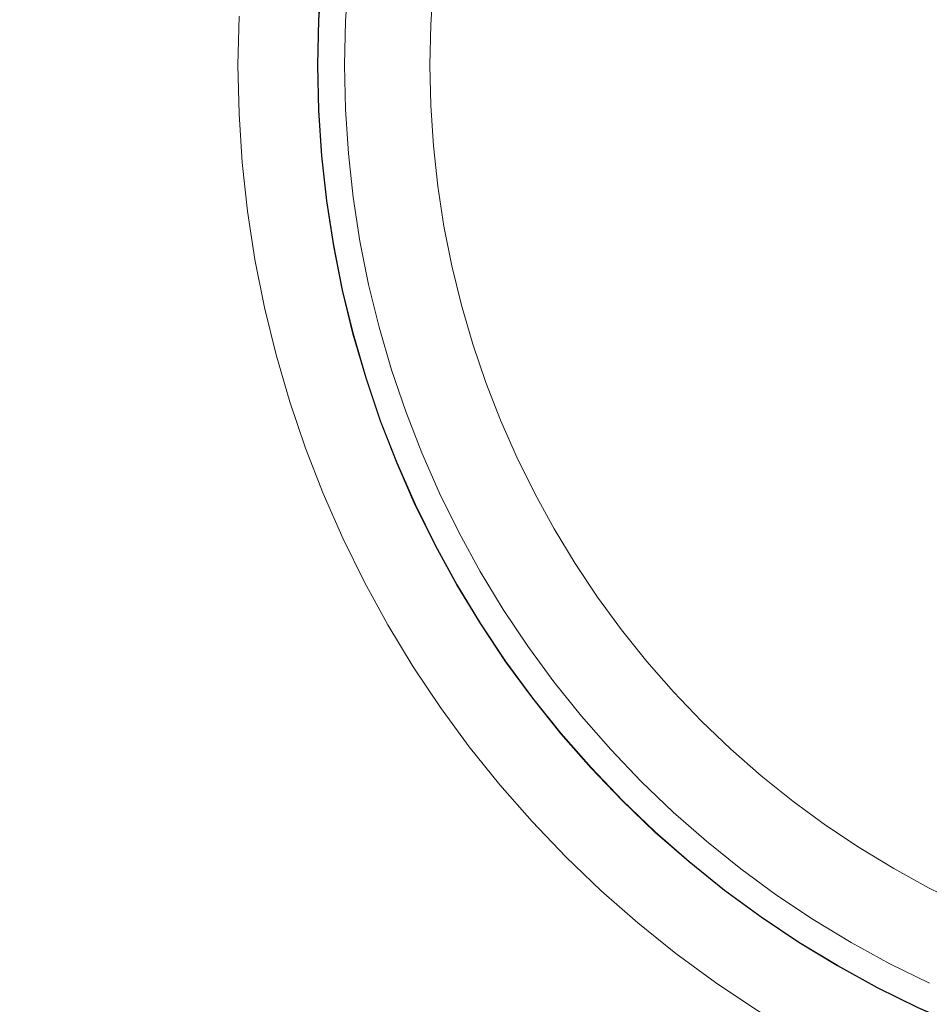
# Model space of a CAD drawing. Header units: millimetres. Extents: x -566 to 589, y -589 to 566.
# Tile 37 of 88: x -51 to -16, y -35 to 2. Entities that reach past the tile are written whole.
import ezdxf

# ---------------------------------------------------------------- set-up
doc = ezdxf.new("R2010")
doc.units = ezdxf.units.MM
doc.header["$LTSCALE"] = 50
doc.layers.add('ENERGY LIGHT RTP', color=7, linetype='Continuous', lineweight=5)

msp = doc.modelspace()

# ---------------------------------------------------------------- linework, layer by layer
at = {"layer": 'ENERGY LIGHT RTP', "color": 7, "linetype": 'Continuous', "lineweight": 5, "transparency": 33554687}
for points, invisible_edges in [([(-18.364, 34.607, 5796.985), (-16.838, 35.36, 5796.985), (-15.279, 36.045, 5796.985), (-0.349, 0, 5796.985)], 12), ([(-15.274, 36.031, 5799.985), (-16.831, 35.346, 5799.985), (-18.357, 34.593, 5799.985), (-0.349, 0, 5799.985)], 12), ([(-21.312, 32.905, 5796.985), (-19.857, 33.788, 5796.985), (-18.364, 34.607, 5796.985), (-0.349, 0, 5796.985)], 12), ([(-18.357, 34.593, 5799.985), (-19.849, 33.775, 5799.985), (-21.304, 32.892, 5799.985), (-0.349, 0, 5799.985)], 12), ([(-24.1, 30.953, 5796.985), (-22.727, 31.959, 5796.985), (-21.312, 32.905, 5796.985), (-0.349, 0, 5796.985)], 12), ([(-21.304, 32.892, 5799.985), (-22.719, 31.947, 5799.985), (-24.091, 30.941, 5799.985), (-0.349, 0, 5799.985)], 12), ([(-26.707, 28.765, 5796.985), (-25.427, 29.887, 5796.985), (-24.1, 30.953, 5796.985), (-0.349, 0, 5796.985)], 12), ([(-24.091, 30.941, 5799.985), (-25.418, 29.876, 5799.985), (-26.697, 28.754, 5799.985), (-0.349, 0, 5799.985)], 12), ([(-29.114, 26.358, 5796.985), (-27.937, 27.588, 5796.985), (-26.707, 28.765, 5796.985), (-0.349, 0, 5796.985)], 12), ([(-26.697, 28.754, 5799.985), (-27.926, 27.577, 5799.985), (-29.103, 26.348, 5799.985), (-0.349, 0, 5799.985)], 12), ([(-31.302, 23.751, 5796.985), (-30.236, 25.078, 5796.985), (-29.114, 26.358, 5796.985), (-0.349, 0, 5796.985)], 12), ([(-29.103, 26.348, 5799.985), (-30.225, 25.069, 5799.985), (-31.29, 23.742, 5799.985), (-0.349, 0, 5799.985)], 12), ([(-33.254, 20.963, 5796.985), (-32.308, 22.378, 5796.985), (-31.302, 23.751, 5796.985), (-0.349, 0, 5796.985)], 12), ([(-31.29, 23.742, 5799.985), (-32.296, 22.37, 5799.985), (-33.241, 20.955, 5799.985), (-0.349, 0, 5799.985)], 12), ([(-34.956, 18.015, 5796.985), (-34.137, 19.508, 5796.985), (-33.254, 20.963, 5796.985), (-0.349, 0, 5796.985)], 12), ([(-33.241, 20.955, 5799.985), (-34.124, 19.5, 5799.985), (-34.943, 18.008, 5799.985), (-0.349, 0, 5799.985)], 12), ([(-36.394, 14.93, 5796.985), (-35.709, 16.488, 5796.985), (-34.956, 18.015, 5796.985), (-0.349, 0, 5796.985)], 12), ([(-34.943, 18.008, 5799.985), (-35.695, 16.482, 5799.985), (-36.38, 14.925, 5799.985), (-0.349, 0, 5799.985)], 12), ([(-37.558, 11.732, 5796.985), (-37.011, 13.344, 5796.985), (-36.394, 14.93, 5796.985), (-0.349, 0, 5796.985)], 12), ([(-36.38, 14.925, 5799.985), (-36.997, 13.339, 5799.985), (-37.544, 11.728, 5799.985), (-0.349, 0, 5799.985)], 12), ([(-38.439, 8.444, 5796.985), (-38.035, 10.098, 5796.985), (-37.558, 11.732, 5796.985), (-0.349, 0, 5796.985)], 12), ([(-37.544, 11.728, 5799.985), (-38.02, 10.094, 5799.985), (-38.425, 8.441, 5799.985), (-0.349, 0, 5799.985)], 12), ([(-39.03, 5.092, 5796.985), (-38.771, 6.775, 5796.985), (-38.439, 8.444, 5796.985), (-0.349, 0, 5796.985)], 12), ([(-38.425, 8.441, 5799.985), (-38.757, 6.772, 5799.985), (-39.015, 5.091, 5799.985), (-0.349, 0, 5799.985)], 12), ([(-39.327, 1.702, 5796.985), (-39.216, 3.4, 5796.985), (-39.03, 5.092, 5796.985), (-0.349, 0, 5796.985)], 12), ([(-39.015, 5.091, 5799.985), (-39.201, 3.399, 5799.985), (-39.312, 1.701, 5799.985), (-0.349, 0, 5799.985)], 12), ([(-78.275, 3.402, -1400), (-78.349, 0, -1400), (-42.349, 0, 5800), (-42.309, 1.832, 5800)], 10), ([(-39.327, 1.702, 5796.985), (-39.364, 0, 5796.985), (-75.349, 0, -1400.015), (-75.278, 3.271, -1400.015)], 10), ([(-35.116, 1.518, 5886), (-35.017, 3.033, 5886), (-38.204, 3.312, 5886), (-38.313, 1.658, 5886)], 10), ([(-38.313, 1.658, 5800), (-38.313, 1.658, 5886), (-38.204, 3.312, 5886), (-38.204, 3.312, 5800)], 5), ([(-38.313, 1.658, 5800), (-38.204, 3.312, 5800), (-35.017, 3.033, 5800), (-35.116, 1.518, 5800)], 10), ([(-35.017, 3.033, 5800), (-35.017, 3.033, 5886), (-35.116, 1.518, 5886), (-35.116, 1.518, 5800)], 5), ([(-39.349, 0, 5799.985), (-39.312, 1.701, 5799.985), (-42.309, 1.832, 5800), (-42.349, 0, 5800)], 10), ([(-39.327, -1.702, 5796.985), (-39.364, 0, 5796.985), (-39.327, 1.702, 5796.985), (-0.349, 0, 5796.985)], 12), ([(-39.312, 1.701, 5799.985), (-39.349, 0, 5799.985), (-39.312, -1.701, 5799.985), (-0.349, 0, 5799.985)], 12), ([(-38.313, 1.658, 5886), (-38.349, 0, 5886), (-35.149, 0, 5886), (-35.116, 1.518, 5886)], 10), ([(-38.349, 0, 5800), (-38.349, 0, 5886), (-38.313, 1.658, 5886), (-38.313, 1.658, 5800)], 5), ([(-35.116, 1.518, 5800), (-35.149, 0, 5800), (-38.349, 0, 5800), (-38.313, 1.658, 5800)], 10), ([(-35.116, 1.518, 5800), (-35.116, 1.518, 5886), (-35.149, 0, 5886), (-35.149, 0, 5800)], 5), ([(-78.349, 0, -1400), (-78.275, -3.402, -1400), (-42.309, -1.832, 5800), (-42.349, 0, 5800)], 10), ([(-39.364, 0, 5796.985), (-39.327, -1.702, 5796.985), (-75.278, -3.271, -1400.015), (-75.349, 0, -1400.015)], 10), ([(-39.312, -1.701, 5799.985), (-39.349, 0, 5799.985), (-42.349, 0, 5800), (-42.309, -1.832, 5800)], 10), ([(-39.03, -5.092, 5796.985), (-39.216, -3.4, 5796.985), (-39.327, -1.702, 5796.985), (-0.349, 0, 5796.985)], 12), ([(-39.312, -1.701, 5799.985), (-39.201, -3.399, 5799.985), (-39.015, -5.091, 5799.985), (-0.349, 0, 5799.985)], 12), ([(-38.439, -8.444, 5796.985), (-38.771, -6.775, 5796.985), (-39.03, -5.092, 5796.985), (-0.349, 0, 5796.985)], 12), ([(-39.015, -5.091, 5799.985), (-38.757, -6.772, 5799.985), (-38.425, -8.441, 5799.985), (-0.349, 0, 5799.985)], 12), ([(-37.558, -11.732, 5796.985), (-38.035, -10.098, 5796.985), (-38.439, -8.444, 5796.985), (-0.349, 0, 5796.985)], 12), ([(-38.425, -8.441, 5799.985), (-38.02, -10.094, 5799.985), (-37.544, -11.728, 5799.985), (-0.349, 0, 5799.985)], 12), ([(-35.116, -1.518, 5886), (-35.149, 0, 5886), (-38.349, 0, 5886), (-38.313, -1.658, 5886)], 10), ([(-38.313, -1.658, 5800), (-38.313, -1.658, 5886), (-38.349, 0, 5886), (-38.349, 0, 5800)], 5), ([(-38.313, -1.658, 5800), (-38.349, 0, 5800), (-35.149, 0, 5800), (-35.116, -1.518, 5800)], 10), ([(-36.394, -14.93, 5796.985), (-37.011, -13.344, 5796.985), (-37.558, -11.732, 5796.985), (-0.349, 0, 5796.985)], 12), ([(-37.544, -11.728, 5799.985), (-36.997, -13.339, 5799.985), (-36.38, -14.925, 5799.985), (-0.349, 0, 5799.985)], 12), ([(-34.956, -18.015, 5796.985), (-35.709, -16.488, 5796.985), (-36.394, -14.93, 5796.985), (-0.349, 0, 5796.985)], 12), ([(-36.38, -14.925, 5799.985), (-35.695, -16.482, 5799.985), (-34.943, -18.008, 5799.985), (-0.349, 0, 5799.985)], 12), ([(-35.149, 0, 5800), (-35.149, 0, 5886), (-35.116, -1.518, 5886), (-35.116, -1.518, 5800)], 5), ([(-33.254, -20.963, 5796.985), (-34.137, -19.508, 5796.985), (-34.956, -18.015, 5796.985), (-0.349, 0, 5796.985)], 12), ([(-34.943, -18.008, 5799.985), (-34.124, -19.5, 5799.985), (-33.241, -20.955, 5799.985), (-0.349, 0, 5799.985)], 12), ([(-31.302, -23.751, 5796.985), (-32.308, -22.378, 5796.985), (-33.254, -20.963, 5796.985), (-0.349, 0, 5796.985)], 12), ([(-33.241, -20.955, 5799.985), (-32.296, -22.37, 5799.985), (-31.29, -23.742, 5799.985), (-0.349, 0, 5799.985)], 12), ([(-29.114, -26.358, 5796.985), (-30.236, -25.078, 5796.985), (-31.302, -23.751, 5796.985), (-0.349, 0, 5796.985)], 12), ([(-31.29, -23.742, 5799.985), (-30.225, -25.069, 5799.985), (-29.103, -26.348, 5799.985), (-0.349, 0, 5799.985)], 12), ([(-26.707, -28.765, 5796.985), (-27.937, -27.588, 5796.985), (-29.114, -26.358, 5796.985), (-0.349, 0, 5796.985)], 12), ([(-29.103, -26.348, 5799.985), (-27.926, -27.577, 5799.985), (-26.697, -28.754, 5799.985), (-0.349, 0, 5799.985)], 12), ([(-24.1, -30.953, 5796.985), (-25.427, -29.887, 5796.985), (-26.707, -28.765, 5796.985), (-0.349, 0, 5796.985)], 12), ([(-26.697, -28.754, 5799.985), (-25.418, -29.876, 5799.985), (-24.091, -30.941, 5799.985), (-0.349, 0, 5799.985)], 12), ([(-21.312, -32.905, 5796.985), (-22.727, -31.959, 5796.985), (-24.1, -30.953, 5796.985), (-0.349, 0, 5796.985)], 12), ([(-24.091, -30.941, 5799.985), (-22.719, -31.947, 5799.985), (-21.304, -32.892, 5799.985), (-0.349, 0, 5799.985)], 12), ([(-18.364, -34.607, 5796.985), (-19.857, -33.788, 5796.985), (-21.312, -32.905, 5796.985), (-0.349, 0, 5796.985)], 12), ([(-21.304, -32.892, 5799.985), (-19.849, -33.775, 5799.985), (-18.357, -34.593, 5799.985), (-0.349, 0, 5799.985)], 12), ([(-15.279, -36.045, 5796.985), (-16.838, -35.36, 5796.985), (-18.364, -34.607, 5796.985), (-0.349, 0, 5796.985)], 12), ([(-18.357, -34.593, 5799.985), (-16.831, -35.346, 5799.985), (-15.274, -36.031, 5799.985), (-0.349, 0, 5799.985)], 12), ([(-78.275, -3.402, -1400), (-78.052, -6.798, -1400), (-42.189, -3.661, 5800), (-42.309, -1.832, 5800)], 10), ([(-39.327, -1.702, 5796.985), (-39.216, -3.4, 5796.985), (-75.064, -6.537, -1400.015), (-75.278, -3.271, -1400.015)], 10), ([(-39.201, -3.399, 5799.985), (-39.312, -1.701, 5799.985), (-42.309, -1.832, 5800), (-42.189, -3.661, 5800)], 10), ([(-38.313, -1.658, 5886), (-38.204, -3.312, 5886), (-35.017, -3.033, 5886), (-35.116, -1.518, 5886)], 10), ([(-35.116, -1.518, 5800), (-35.017, -3.033, 5800), (-38.204, -3.312, 5800), (-38.313, -1.658, 5800)], 10), ([(-38.204, -3.312, 5800), (-38.204, -3.312, 5886), (-38.313, -1.658, 5886), (-38.313, -1.658, 5800)], 5), ([(-35.116, -1.518, 5800), (-35.116, -1.518, 5886), (-35.017, -3.033, 5886), (-35.017, -3.033, 5800)], 5), ([(-34.851, -4.542, 5886), (-35.017, -3.033, 5886), (-38.204, -3.312, 5886), (-38.024, -4.96, 5886)], 10), ([(-38.024, -4.96, 5800), (-38.204, -3.312, 5800), (-35.017, -3.033, 5800), (-34.851, -4.542, 5800)], 10), ([(-38.024, -4.96, 5800), (-38.024, -4.96, 5886), (-38.204, -3.312, 5886), (-38.204, -3.312, 5800)], 5), ([(-35.017, -3.033, 5800), (-35.017, -3.033, 5886), (-34.851, -4.542, 5886), (-34.851, -4.542, 5800)], 5), ([(-78.052, -6.798, -1400), (-77.682, -10.181, -1400), (-41.99, -5.482, 5800), (-42.189, -3.661, 5800)], 10), ([(-39.216, -3.4, 5796.985), (-39.03, -5.092, 5796.985), (-74.707, -9.789, -1400.015), (-75.064, -6.537, -1400.015)], 10), ([(-39.015, -5.091, 5799.985), (-39.201, -3.399, 5799.985), (-42.189, -3.661, 5800), (-41.99, -5.482, 5800)], 10), ([(-38.024, -4.96, 5886), (-37.772, -6.599, 5886), (-34.62, -6.043, 5886), (-34.851, -4.542, 5886)], 10), ([(-34.851, -4.542, 5800), (-34.62, -6.043, 5800), (-37.772, -6.599, 5800), (-38.024, -4.96, 5800)], 10), ([(-34.851, -4.542, 5800), (-34.851, -4.542, 5886), (-34.62, -6.043, 5886), (-34.62, -6.043, 5800)], 5), ([(-39.03, -5.092, 5796.985), (-38.771, -6.775, 5796.985), (-74.21, -13.024, -1400.015), (-74.707, -9.789, -1400.015)], 10), ([(-38.757, -6.772, 5799.985), (-39.015, -5.091, 5799.985), (-41.99, -5.482, 5800), (-41.711, -7.293, 5800)], 10), ([(-37.772, -6.599, 5800), (-37.772, -6.599, 5886), (-38.024, -4.96, 5886), (-38.024, -4.96, 5800)], 5), ([(-77.682, -10.181, -1400), (-77.164, -13.545, -1400), (-41.711, -7.293, 5800), (-41.99, -5.482, 5800)], 10), ([(-34.324, -7.532, 5886), (-34.62, -6.043, 5886), (-37.772, -6.599, 5886), (-37.448, -8.225, 5886)], 10), ([(-37.448, -8.225, 5800), (-37.772, -6.599, 5800), (-34.62, -6.043, 5800), (-34.324, -7.532, 5800)], 10), ([(-34.62, -6.043, 5800), (-34.62, -6.043, 5886), (-34.324, -7.532, 5886), (-34.324, -7.532, 5800)], 5), ([(-37.448, -8.225, 5800), (-37.448, -8.225, 5886), (-37.772, -6.599, 5886), (-37.772, -6.599, 5800)], 5), ([(-38.771, -6.775, 5796.985), (-38.439, -8.444, 5796.985), (-73.571, -16.233, -1400.015), (-74.21, -13.024, -1400.015)], 10), ([(-38.425, -8.441, 5799.985), (-38.757, -6.772, 5799.985), (-41.711, -7.293, 5800), (-41.353, -9.09, 5800)], 10), ([(-77.164, -13.545, -1400), (-76.5, -16.882, -1400), (-41.353, -9.09, 5800), (-41.711, -7.293, 5800)], 10), ([(-37.448, -8.225, 5886), (-37.054, -9.835, 5886), (-33.963, -9.007, 5886), (-34.324, -7.532, 5886)], 10), ([(-34.324, -7.532, 5800), (-33.963, -9.007, 5800), (-37.054, -9.835, 5800), (-37.448, -8.225, 5800)], 10), ([(-34.324, -7.532, 5800), (-34.324, -7.532, 5886), (-33.963, -9.007, 5886), (-33.963, -9.007, 5800)], 5), ([(-38.439, -8.444, 5796.985), (-38.035, -10.098, 5796.985), (-72.794, -19.411, -1400.015), (-73.571, -16.233, -1400.015)], 10), ([(-38.02, -10.094, 5799.985), (-38.425, -8.441, 5799.985), (-41.353, -9.09, 5800), (-40.918, -10.87, 5800)], 10), ([(-37.054, -9.835, 5800), (-37.054, -9.835, 5886), (-37.448, -8.225, 5886), (-37.448, -8.225, 5800)], 5), ([(-76.5, -16.882, -1400), (-75.691, -20.188, -1400), (-40.918, -10.87, 5800), (-41.353, -9.09, 5800)], 10), ([(-37.054, -9.835, 5886), (-36.59, -11.427, 5886), (-33.538, -10.465, 5886), (-33.963, -9.007, 5886)], 10), ([(-33.963, -9.007, 5800), (-33.538, -10.465, 5800), (-36.59, -11.427, 5800), (-37.054, -9.835, 5800)], 10), ([(-33.963, -9.007, 5800), (-33.963, -9.007, 5886), (-33.538, -10.465, 5886), (-33.538, -10.465, 5800)], 5), ([(-36.59, -11.427, 5800), (-36.59, -11.427, 5886), (-37.054, -9.835, 5886), (-37.054, -9.835, 5800)], 5), ([(-38.035, -10.098, 5796.985), (-37.558, -11.732, 5796.985), (-71.878, -22.553, -1400.015), (-72.794, -19.411, -1400.015)], 10), ([(-37.544, -11.728, 5799.985), (-38.02, -10.094, 5799.985), (-40.918, -10.87, 5800), (-40.405, -12.63, 5800)], 10), ([(-33.05, -11.902, 5886), (-33.538, -10.465, 5886), (-36.59, -11.427, 5886), (-36.057, -12.997, 5886)], 10), ([(-36.057, -12.997, 5800), (-36.59, -11.427, 5800), (-33.538, -10.465, 5800), (-33.05, -11.902, 5800)], 10), ([(-33.538, -10.465, 5800), (-33.538, -10.465, 5886), (-33.05, -11.902, 5886), (-33.05, -11.902, 5800)], 5), ([(-75.691, -20.188, -1400), (-74.739, -23.455, -1400), (-40.405, -12.63, 5800), (-40.918, -10.87, 5800)], 10), ([(-36.057, -12.997, 5800), (-36.057, -12.997, 5886), (-36.59, -11.427, 5886), (-36.59, -11.427, 5800)], 5), ([(-37.558, -11.732, 5796.985), (-37.011, -13.344, 5796.985), (-70.826, -25.652, -1400.015), (-71.878, -22.553, -1400.015)], 10), ([(-36.997, -13.339, 5799.985), (-37.544, -11.728, 5799.985), (-40.405, -12.63, 5800), (-39.816, -14.365, 5800)], 10), ([(-36.057, -12.997, 5886), (-35.456, -14.542, 5886), (-32.5, -13.317, 5886), (-33.05, -11.902, 5886)], 10), ([(-33.05, -11.902, 5800), (-32.5, -13.317, 5800), (-35.456, -14.542, 5800), (-36.057, -12.997, 5800)], 10), ([(-33.05, -11.902, 5800), (-33.05, -11.902, 5886), (-32.5, -13.317, 5886), (-32.5, -13.317, 5800)], 5), ([(-74.739, -23.455, -1400), (-73.645, -26.678, -1400), (-39.816, -14.365, 5800), (-40.405, -12.63, 5800)], 10), ([(-35.456, -14.542, 5800), (-35.456, -14.542, 5886), (-36.057, -12.997, 5886), (-36.057, -12.997, 5800)], 5), ([(-37.011, -13.344, 5796.985), (-36.394, -14.93, 5796.985), (-69.64, -28.701, -1400.015), (-70.826, -25.652, -1400.015)], 10), ([(-36.38, -14.925, 5799.985), (-36.997, -13.339, 5799.985), (-39.816, -14.365, 5800), (-39.152, -16.073, 5800)], 10), ([(-31.889, -14.707, 5886), (-32.5, -13.317, 5886), (-35.456, -14.542, 5886), (-34.789, -16.059, 5886)], 10), ([(-34.789, -16.059, 5800), (-35.456, -14.542, 5800), (-32.5, -13.317, 5800), (-31.889, -14.707, 5800)], 10), ([(-32.5, -13.317, 5800), (-32.5, -13.317, 5886), (-31.889, -14.707, 5886), (-31.889, -14.707, 5800)], 5), ([(-73.645, -26.678, -1400), (-72.412, -29.849, -1400), (-39.152, -16.073, 5800), (-39.816, -14.365, 5800)], 10), ([(-34.789, -16.059, 5800), (-34.789, -16.059, 5886), (-35.456, -14.542, 5886), (-35.456, -14.542, 5800)], 5), ([(-34.789, -16.059, 5886), (-34.055, -17.546, 5886), (-31.217, -16.069, 5886), (-31.889, -14.707, 5886)], 10), ([(-31.889, -14.707, 5800), (-31.217, -16.069, 5800), (-34.055, -17.546, 5800), (-34.789, -16.059, 5800)], 10), ([(-31.889, -14.707, 5800), (-31.889, -14.707, 5886), (-31.217, -16.069, 5886), (-31.217, -16.069, 5800)], 5), ([(-36.394, -14.93, 5796.985), (-35.709, -16.488, 5796.985), (-68.322, -31.696, -1400.015), (-69.64, -28.701, -1400.015)], 10), ([(-35.695, -16.482, 5799.985), (-36.38, -14.925, 5799.985), (-39.152, -16.073, 5800), (-38.414, -17.75, 5800)], 10), ([(-72.412, -29.849, -1400), (-71.041, -32.964, -1400), (-38.414, -17.75, 5800), (-39.152, -16.073, 5800)], 10), ([(-34.055, -17.546, 5800), (-34.055, -17.546, 5886), (-34.789, -16.059, 5886), (-34.789, -16.059, 5800)], 5), ([(-30.487, -17.4, 5886), (-31.217, -16.069, 5886), (-34.055, -17.546, 5886), (-33.258, -19, 5886)], 10), ([(-33.258, -19, 5800), (-34.055, -17.546, 5800), (-31.217, -16.069, 5800), (-30.487, -17.4, 5800)], 10), ([(-31.217, -16.069, 5800), (-31.217, -16.069, 5886), (-30.487, -17.4, 5886), (-30.487, -17.4, 5800)], 5), ([(-35.709, -16.488, 5796.985), (-34.956, -18.015, 5796.985), (-66.875, -34.631, -1400.015), (-68.322, -31.696, -1400.015)], 10), ([(-34.943, -18.008, 5799.985), (-35.695, -16.482, 5799.985), (-38.414, -17.75, 5800), (-37.604, -19.393, 5800)], 10), ([(-33.258, -19, 5800), (-33.258, -19, 5886), (-34.055, -17.546, 5886), (-34.055, -17.546, 5800)], 5), ([(-33.258, -19, 5886), (-32.398, -20.417, 5886), (-29.699, -18.698, 5886), (-30.487, -17.4, 5886)], 10), ([(-30.487, -17.4, 5800), (-29.699, -18.698, 5800), (-32.398, -20.417, 5800), (-33.258, -19, 5800)], 10), ([(-30.487, -17.4, 5800), (-30.487, -17.4, 5886), (-29.699, -18.698, 5886), (-29.699, -18.698, 5800)], 5), ([(-71.041, -32.964, -1400), (-69.536, -36.016, -1400), (-37.604, -19.393, 5800), (-38.414, -17.75, 5800)], 10), ([(-34.956, -18.015, 5796.985), (-34.137, -19.508, 5796.985), (-65.301, -37.5, -1400.015), (-66.875, -34.631, -1400.015)], 10), ([(-34.124, -19.5, 5799.985), (-34.943, -18.008, 5799.985), (-37.604, -19.393, 5800), (-36.722, -21, 5800)], 10), ([(-32.398, -20.417, 5886), (-31.477, -21.796, 5886), (-28.856, -19.96, 5886), (-29.699, -18.698, 5886)], 10), ([(-29.699, -18.698, 5800), (-28.856, -19.96, 5800), (-31.477, -21.796, 5800), (-32.398, -20.417, 5800)], 10), ([(-29.699, -18.698, 5800), (-29.699, -18.698, 5886), (-28.856, -19.96, 5886), (-28.856, -19.96, 5800)], 5), ([(-32.398, -20.417, 5800), (-32.398, -20.417, 5886), (-33.258, -19, 5886), (-33.258, -19, 5800)], 5), ([(-69.536, -36.016, -1400), (-67.899, -39, -1400), (-36.722, -21, 5800), (-37.604, -19.393, 5800)], 10), ([(-34.137, -19.508, 5796.985), (-33.254, -20.963, 5796.985), (-63.603, -40.297, -1400.015), (-65.301, -37.5, -1400.015)], 10), ([(-33.241, -20.955, 5799.985), (-34.124, -19.5, 5799.985), (-36.722, -21, 5800), (-35.772, -22.567, 5800)], 10), ([(-31.477, -21.796, 5886), (-30.496, -23.133, 5886), (-27.958, -21.185, 5886), (-28.856, -19.96, 5886)], 10), ([(-28.856, -19.96, 5800), (-27.958, -21.185, 5800), (-30.496, -23.133, 5800), (-31.477, -21.796, 5800)], 10), ([(-28.856, -19.96, 5800), (-28.856, -19.96, 5886), (-27.958, -21.185, 5886), (-27.958, -21.185, 5800)], 5), ([(-31.477, -21.796, 5800), (-31.477, -21.796, 5886), (-32.398, -20.417, 5886), (-32.398, -20.417, 5800)], 5), ([(-67.899, -39, -1400), (-66.134, -41.909, -1400), (-35.772, -22.567, 5800), (-36.722, -21, 5800)], 10), ([(-33.254, -20.963, 5796.985), (-32.308, -22.378, 5796.985), (-61.785, -43.018, -1400.015), (-63.603, -40.297, -1400.015)], 10), ([(-32.296, -22.37, 5799.985), (-33.241, -20.955, 5799.985), (-35.772, -22.567, 5800), (-34.753, -24.09, 5800)], 10), ([(-27.007, -22.369, 5886), (-27.958, -21.185, 5886), (-30.496, -23.133, 5886), (-29.459, -24.426, 5886)], 10), ([(-29.459, -24.426, 5800), (-30.496, -23.133, 5800), (-27.958, -21.185, 5800), (-27.007, -22.369, 5800)], 10), ([(-27.958, -21.185, 5800), (-27.958, -21.185, 5886), (-27.007, -22.369, 5886), (-27.007, -22.369, 5800)], 5), ([(-30.496, -23.133, 5800), (-30.496, -23.133, 5886), (-31.477, -21.796, 5886), (-31.477, -21.796, 5800)], 5), ([(-32.308, -22.378, 5796.985), (-31.302, -23.751, 5796.985), (-59.851, -45.657, -1400.015), (-61.785, -43.018, -1400.015)], 10), ([(-31.29, -23.742, 5799.985), (-32.296, -22.37, 5799.985), (-34.753, -24.09, 5800), (-33.67, -25.568, 5800)], 10), ([(-29.459, -24.426, 5886), (-28.366, -25.672, 5886), (-26.006, -23.511, 5886), (-27.007, -22.369, 5886)], 10), ([(-27.007, -22.369, 5800), (-26.006, -23.511, 5800), (-28.366, -25.672, 5800), (-29.459, -24.426, 5800)], 10), ([(-27.007, -22.369, 5800), (-27.007, -22.369, 5886), (-26.006, -23.511, 5886), (-26.006, -23.511, 5800)], 5), ([(-66.134, -41.909, -1400), (-64.243, -44.739, -1400), (-34.753, -24.09, 5800), (-35.772, -22.567, 5800)], 10), ([(-29.459, -24.426, 5800), (-29.459, -24.426, 5886), (-30.496, -23.133, 5886), (-30.496, -23.133, 5800)], 5), ([(-24.956, -24.607, 5886), (-26.006, -23.511, 5886), (-28.366, -25.672, 5886), (-27.219, -26.87, 5886)], 10), ([(-27.219, -26.87, 5800), (-28.366, -25.672, 5800), (-26.006, -23.511, 5800), (-24.956, -24.607, 5800)], 10), ([(-26.006, -23.511, 5800), (-26.006, -23.511, 5886), (-24.956, -24.607, 5886), (-24.956, -24.607, 5800)], 5), ([(-31.302, -23.751, 5796.985), (-30.236, -25.078, 5796.985), (-57.802, -48.209, -1400.015), (-59.851, -45.657, -1400.015)], 10), ([(-30.225, -25.069, 5799.985), (-31.29, -23.742, 5799.985), (-33.67, -25.568, 5800), (-32.523, -26.997, 5800)], 10), ([(-64.243, -44.739, -1400), (-62.231, -47.483, -1400), (-33.67, -25.568, 5800), (-34.753, -24.09, 5800)], 10), ([(-28.366, -25.672, 5800), (-28.366, -25.672, 5886), (-29.459, -24.426, 5886), (-29.459, -24.426, 5800)], 5), ([(-27.219, -26.87, 5886), (-26.021, -28.017, 5886), (-23.86, -25.657, 5886), (-24.956, -24.607, 5886)], 10), ([(-24.956, -24.607, 5800), (-23.86, -25.657, 5800), (-26.021, -28.017, 5800), (-27.219, -26.87, 5800)], 10), ([(-24.956, -24.607, 5800), (-24.956, -24.607, 5886), (-23.86, -25.657, 5886), (-23.86, -25.657, 5800)], 5), ([(-30.236, -25.078, 5796.985), (-29.114, -26.358, 5796.985), (-55.645, -50.669, -1400.015), (-57.802, -48.209, -1400.015)], 10), ([(-29.103, -26.348, 5799.985), (-30.225, -25.069, 5799.985), (-32.523, -26.997, 5800), (-31.315, -28.375, 5800)], 10), ([(-62.231, -47.483, -1400), (-60.101, -50.137, -1400), (-32.523, -26.997, 5800), (-33.67, -25.568, 5800)], 10), ([(-27.219, -26.87, 5800), (-27.219, -26.87, 5886), (-28.366, -25.672, 5886), (-28.366, -25.672, 5800)], 5), ([(-22.718, -26.658, 5886), (-23.86, -25.657, 5886), (-26.021, -28.017, 5886), (-24.775, -29.11, 5886)], 10), ([(-24.775, -29.11, 5800), (-26.021, -28.017, 5800), (-23.86, -25.657, 5800), (-22.718, -26.658, 5800)], 10), ([(-23.86, -25.657, 5800), (-23.86, -25.657, 5886), (-22.718, -26.658, 5886), (-22.718, -26.658, 5800)], 5), ([(-29.114, -26.358, 5796.985), (-27.937, -27.588, 5796.985), (-53.382, -53.033, -1400.015), (-55.645, -50.669, -1400.015)], 10), ([(-27.926, -27.577, 5799.985), (-29.103, -26.348, 5799.985), (-31.315, -28.375, 5800), (-30.048, -29.698, 5800)], 10), ([(-26.021, -28.017, 5800), (-26.021, -28.017, 5886), (-27.219, -26.87, 5886), (-27.219, -26.87, 5800)], 5), ([(-24.775, -29.11, 5886), (-23.482, -30.147, 5886), (-21.534, -27.609, 5886), (-22.718, -26.658, 5886)], 10), ([(-22.718, -26.658, 5800), (-21.534, -27.609, 5800), (-23.482, -30.147, 5800), (-24.775, -29.11, 5800)], 10), ([(-22.718, -26.658, 5800), (-22.718, -26.658, 5886), (-21.534, -27.609, 5886), (-21.534, -27.609, 5800)], 5), ([(-60.101, -50.137, -1400), (-57.857, -52.696, -1400), (-31.315, -28.375, 5800), (-32.523, -26.997, 5800)], 10), ([(-27.937, -27.588, 5796.985), (-26.707, -28.765, 5796.985), (-51.018, -55.296, -1400.015), (-53.382, -53.033, -1400.015)], 10), ([(-26.697, -28.754, 5799.985), (-27.926, -27.577, 5799.985), (-30.048, -29.698, 5800), (-28.724, -30.966, 5800)], 10), ([(-20.31, -28.506, 5886), (-21.534, -27.609, 5886), (-23.482, -30.147, 5886), (-22.145, -31.128, 5886)], 10), ([(-22.145, -31.128, 5800), (-23.482, -30.147, 5800), (-21.534, -27.609, 5800), (-20.31, -28.506, 5800)], 10), ([(-21.534, -27.609, 5800), (-21.534, -27.609, 5886), (-20.31, -28.506, 5886), (-20.31, -28.506, 5800)], 5), ([(-24.775, -29.11, 5800), (-24.775, -29.11, 5886), (-26.021, -28.017, 5886), (-26.021, -28.017, 5800)], 5), ([(-57.857, -52.696, -1400), (-55.503, -55.154, -1400), (-30.048, -29.698, 5800), (-31.315, -28.375, 5800)], 10), ([(-26.707, -28.765, 5796.985), (-25.427, -29.887, 5796.985), (-48.558, -57.453, -1400.015), (-51.018, -55.296, -1400.015)], 10), ([(-25.418, -29.876, 5799.985), (-26.697, -28.754, 5799.985), (-28.724, -30.966, 5800), (-27.346, -32.174, 5800)], 10), ([(-19.047, -29.35, 5886), (-20.31, -28.506, 5886), (-22.145, -31.128, 5886), (-20.766, -32.049, 5886)], 10), ([(-20.766, -32.049, 5800), (-22.145, -31.128, 5800), (-20.31, -28.506, 5800), (-19.047, -29.35, 5800)], 10), ([(-20.31, -28.506, 5800), (-20.31, -28.506, 5886), (-19.047, -29.35, 5886), (-19.047, -29.35, 5800)], 5), ([(-23.482, -30.147, 5800), (-23.482, -30.147, 5886), (-24.775, -29.11, 5886), (-24.775, -29.11, 5800)], 5), ([(-20.766, -32.049, 5886), (-19.349, -32.909, 5886), (-17.749, -30.138, 5886), (-19.047, -29.35, 5886)], 10), ([(-19.047, -29.35, 5800), (-17.749, -30.138, 5800), (-19.349, -32.909, 5800), (-20.766, -32.049, 5800)], 10), ([(-19.047, -29.35, 5800), (-19.047, -29.35, 5886), (-17.749, -30.138, 5886), (-17.749, -30.138, 5800)], 5), ([(-55.503, -55.154, -1400), (-53.045, -57.508, -1400), (-28.724, -30.966, 5800), (-30.048, -29.698, 5800)], 10), ([(-25.427, -29.887, 5796.985), (-24.1, -30.953, 5796.985), (-46.006, -59.502, -1400.015), (-48.558, -57.453, -1400.015)], 10), ([(-24.091, -30.941, 5799.985), (-25.418, -29.876, 5799.985), (-27.346, -32.174, 5800), (-25.917, -33.321, 5800)], 10), ([(-22.145, -31.128, 5800), (-22.145, -31.128, 5886), (-23.482, -30.147, 5886), (-23.482, -30.147, 5800)], 5), ([(-16.418, -30.868, 5886), (-17.749, -30.138, 5886), (-19.349, -32.909, 5886), (-17.896, -33.706, 5886)], 10), ([(-17.896, -33.706, 5800), (-19.349, -32.909, 5800), (-17.749, -30.138, 5800), (-16.418, -30.868, 5800)], 10), ([(-17.749, -30.138, 5800), (-17.749, -30.138, 5886), (-16.418, -30.868, 5886), (-16.418, -30.868, 5800)], 5), ([(-53.045, -57.508, -1400), (-50.486, -59.751, -1400), (-27.346, -32.174, 5800), (-28.724, -30.966, 5800)], 10), ([(-24.1, -30.953, 5796.985), (-22.727, -31.959, 5796.985), (-43.367, -61.436, -1400.015), (-46.006, -59.502, -1400.015)], 10), ([(-22.719, -31.947, 5799.985), (-24.091, -30.941, 5799.985), (-25.917, -33.321, 5800), (-24.439, -34.404, 5800)], 10), ([(-17.896, -33.706, 5886), (-16.409, -34.44, 5886), (-15.056, -31.54, 5886), (-16.418, -30.868, 5886)], 10), ([(-16.418, -30.868, 5800), (-15.056, -31.54, 5800), (-16.409, -34.44, 5800), (-17.896, -33.706, 5800)], 10), ([(-16.418, -30.868, 5800), (-16.418, -30.868, 5886), (-15.056, -31.54, 5886), (-15.056, -31.54, 5800)], 5), ([(-20.766, -32.049, 5800), (-20.766, -32.049, 5886), (-22.145, -31.128, 5886), (-22.145, -31.128, 5800)], 5), ([(-22.727, -31.959, 5796.985), (-21.312, -32.905, 5796.985), (-40.647, -63.254, -1400.015), (-43.367, -61.436, -1400.015)], 10), ([(-21.304, -32.892, 5799.985), (-22.719, -31.947, 5799.985), (-24.439, -34.404, 5800), (-22.916, -35.422, 5800)], 10), ([(-19.349, -32.909, 5800), (-19.349, -32.909, 5886), (-20.766, -32.049, 5886), (-20.766, -32.049, 5800)], 5), ([(-50.486, -59.751, -1400), (-47.832, -61.882, -1400), (-25.917, -33.321, 5800), (-27.346, -32.174, 5800)], 10), ([(-40.647, -63.254, -1400.015), (-21.312, -32.905, 5796.985), (-32.849, -53.795, 1030)], 11), ([(-21.312, -32.905, 5796.985), (-32.844, -53.795, 1030.437), (-32.849, -53.795, 1030)], 9), ([(-32.83, -53.801, 1030.872), (-32.844, -53.795, 1030.437), (-21.312, -32.905, 5796.985)], 10), ([(-32.806, -53.813, 1031.309), (-32.83, -53.801, 1030.872), (-21.312, -32.905, 5796.985)], 10), ([(-32.773, -53.83, 1031.743), (-32.806, -53.813, 1031.309), (-21.312, -32.905, 5796.985)], 10), ([(-32.73, -53.854, 1032.178), (-32.773, -53.83, 1031.743), (-21.312, -32.905, 5796.985)], 10), ([(-32.678, -53.882, 1032.611), (-32.73, -53.854, 1032.178), (-21.312, -32.905, 5796.985)], 10), ([(-32.616, -53.917, 1033.043), (-32.678, -53.882, 1032.611), (-21.312, -32.905, 5796.985)], 10), ([(-32.545, -53.957, 1033.473), (-32.616, -53.917, 1033.043), (-21.312, -32.905, 5796.985)], 10), ([(-32.465, -54.002, 1033.902), (-32.545, -53.957, 1033.473), (-21.312, -32.905, 5796.985)], 10), ([(-32.375, -54.053, 1034.329), (-32.465, -54.002, 1033.902), (-21.312, -32.905, 5796.985)], 10), ([(-32.276, -54.109, 1034.754), (-32.375, -54.053, 1034.329), (-21.312, -32.905, 5796.985)], 10), ([(-32.168, -54.171, 1035.176), (-32.276, -54.109, 1034.754), (-21.312, -32.905, 5796.985)], 10), ([(-32.05, -54.237, 1035.596), (-32.168, -54.171, 1035.176), (-21.312, -32.905, 5796.985)], 10), ([(-21.312, -32.905, 5796.985), (-31.923, -54.308, 1036.014), (-32.05, -54.237, 1035.596)], 9), ([(-31.758, -54.401, 1036.516), (-31.923, -54.308, 1036.014), (-21.312, -32.905, 5796.985)], 10), ([(-21.312, -32.905, 5796.985), (-19.857, -33.788, 5796.985), (-31.758, -54.401, 1036.516)], 10), ([(-19.849, -33.775, 5799.985), (-21.304, -32.892, 5799.985), (-22.916, -35.422, 5800), (-21.349, -36.373, 5800)], 10), ([(-17.896, -33.706, 5800), (-17.896, -33.706, 5886), (-19.349, -32.909, 5886), (-19.349, -32.909, 5800)], 5), ([(-47.832, -61.882, -1400), (-45.088, -63.894, -1400), (-24.439, -34.404, 5800), (-25.917, -33.321, 5800)], 10), ([(-31.643, -54.466, 1036.84), (-31.758, -54.401, 1036.516), (-19.857, -33.788, 5796.985)], 10), ([(-19.857, -33.788, 5796.985), (-31.489, -54.552, 1037.25), (-31.643, -54.466, 1036.84)], 9), ([(-31.327, -54.642, 1037.654), (-31.489, -54.552, 1037.25), (-19.857, -33.788, 5796.985)], 10), ([(-31.155, -54.736, 1038.056), (-31.327, -54.642, 1037.654), (-19.857, -33.788, 5796.985)], 10), ([(-30.975, -54.835, 1038.452), (-31.155, -54.736, 1038.056), (-19.857, -33.788, 5796.985)], 10), ([(-30.786, -54.938, 1038.846), (-30.975, -54.835, 1038.452), (-19.857, -33.788, 5796.985)], 10), ([(-30.589, -55.044, 1039.235), (-30.786, -54.938, 1038.846), (-19.857, -33.788, 5796.985)], 10), ([(-30.384, -55.154, 1039.62), (-30.589, -55.044, 1039.235), (-19.857, -33.788, 5796.985)], 10), ([(-30.17, -55.268, 1040), (-30.384, -55.154, 1039.62), (-19.857, -33.788, 5796.985)], 10), ([(-29.947, -55.385, 1040.375), (-30.17, -55.268, 1040), (-19.857, -33.788, 5796.985)], 10), ([(-19.857, -33.788, 5796.985), (-29.717, -55.506, 1040.746), (-29.947, -55.385, 1040.375)], 9), ([(-29.344, -55.698, 1041.31), (-29.717, -55.506, 1040.746), (-19.857, -33.788, 5796.985)], 10), ([(-19.857, -33.788, 5796.985), (-18.364, -34.607, 5796.985), (-29.344, -55.698, 1041.31)], 10), ([(-18.357, -34.593, 5799.985), (-19.849, -33.775, 5799.985), (-21.349, -36.373, 5800), (-19.743, -37.254, 5800)], 10), ([(-16.409, -34.44, 5800), (-16.409, -34.44, 5886), (-17.896, -33.706, 5886), (-17.896, -33.706, 5800)], 5), ([(-45.088, -63.894, -1400), (-42.258, -65.785, -1400), (-22.916, -35.422, 5800), (-24.439, -34.404, 5800)], 10), ([(-29.232, -55.756, 1041.472), (-29.344, -55.698, 1041.31), (-18.364, -34.607, 5796.985)], 10), ([(-18.364, -34.607, 5796.985), (-28.716, -56.016, 1042.175), (-29.232, -55.756, 1041.472)], 9), ([(-28.17, -56.285, 1042.856), (-28.716, -56.016, 1042.175), (-18.364, -34.607, 5796.985)], 10), ([(-27.595, -56.562, 1043.512), (-28.17, -56.285, 1042.856), (-18.364, -34.607, 5796.985)], 10), ([(-26.991, -56.846, 1044.142), (-27.595, -56.562, 1043.512), (-18.364, -34.607, 5796.985)], 10), ([(-26.88, -56.896, 1044.248), (-26.991, -56.846, 1044.142), (-18.364, -34.607, 5796.985)], 10), ([(-18.364, -34.607, 5796.985), (-16.838, -35.36, 5796.985), (-26.88, -56.896, 1044.248)], 10), ([(-16.831, -35.346, 5799.985), (-18.357, -34.593, 5799.985), (-19.743, -37.254, 5800), (-18.099, -38.065, 5800)], 10)]:
    msp.add_3dface(points, dxfattribs=dict(at, invisible_edges=invisible_edges))

doc.saveas('drawing.dxf')
